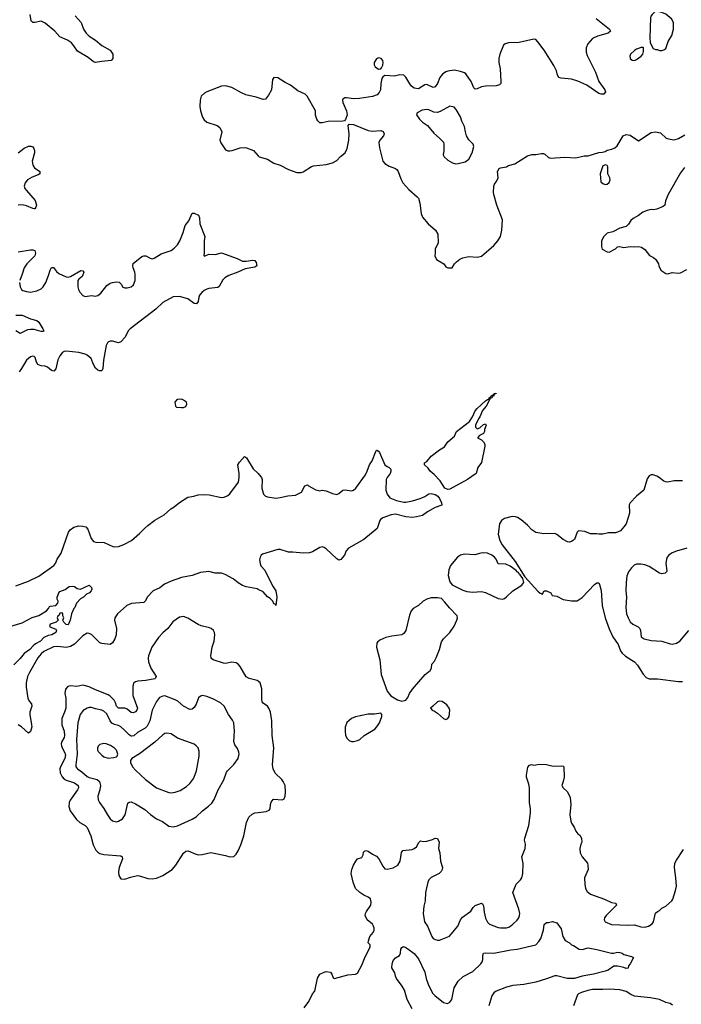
# Model space of a CAD drawing. Header units: inches. Extents: x 1839270 to 1929235, y 762242 to 910350.
# Tile 146 of 256: x 1907726 to 1914037, y 814163 to 823559. Entities that reach past the tile are written whole.
import ezdxf

# ---------------------------------------------------------------- set-up
doc = ezdxf.new("R2010")
doc.units = ezdxf.units.IN
doc.header["$MEASUREMENT"] = 0
for name, color, linetype in [('B9801', 7, 'Continuous'), ('B9802', 7, 'Continuous'), ('B9811', 7, 'Continuous'), ('B9812', 7, 'Continuous')]:
    doc.layers.add(name, color=color, linetype=linetype)

msp = doc.modelspace()

# ---------------------------------------------------------------- linework, layer by layer
at = {"layer": 'B9801', "color": 5}
for points, elevation in [([(1909270, 819937.2), (1909230, 819935.1), (1909221, 819930), (1909207.3, 819910), (1909210.9, 819870.9), (1909222.5, 819862.5), (1909270, 819857.1), (1909290, 819859.3), (1909310, 819868), (1909321.2, 819890), (1909317.2, 819910), (1909290, 819929.2)], 620), ([(1909470, 817109.3), (1909450, 817104), (1909433.2, 817086.8), (1909410, 817029), (1909390, 816997.2), (1909370, 816979.3), (1909350, 816975.1), (1909290, 817009.7), (1909235.1, 817055.1), (1909210, 817069.8), (1909110, 817106.3), (1909090, 817104.2), (1909060.5, 817090), (1909030, 817052.3), (1908990.1, 816969.9), (1908968.7, 816870), (1908943.5, 816816.4), (1908923, 816797), (1908850, 816757.2), (1908814, 816726), (1908797, 816723), (1908790, 816722.8), (1908770, 816736.1), (1908724, 816784), (1908690, 816811.8), (1908670, 816823.5), (1908630, 816834), (1908606.2, 816846.2), (1908588.3, 816868.3), (1908555.8, 816935.8), (1908530, 816961.5), (1908510, 816970.8), (1908450, 816982.2), (1908410, 816996), (1908390, 816996.9), (1908369.2, 816990.8), (1908332.1, 816967.9), (1908304.2, 816930), (1908282.3, 816850), (1908268.2, 816690), (1908274.4, 816550), (1908260.9, 816450), (1908262.6, 816430), (1908276.5, 816410), (1908320.4, 816380.4), (1908370, 816337.2), (1908390, 816327.8), (1908466.4, 816310), (1908487.5, 816290), (1908496.6, 816250), (1908489.4, 816210.6), (1908470.4, 816150), (1908476.1, 816116.1), (1908488, 816090), (1908530, 816033), (1908564.2, 815970), (1908590, 815933.4), (1908610, 815915.5), (1908650, 815906), (1908670, 815910.5), (1908706.2, 815933.8), (1908731.5, 815970), (1908757.6, 816082.4), (1908770, 816093.4), (1908790, 816094), (1908830, 816075.3), (1908920.8, 816020.8), (1908974.1, 815974.1), (1909030, 815933.7), (1909087.8, 815907.8), (1909150, 815863.8), (1909190, 815857.6), (1909230, 815867.2), (1909370.9, 815929.1), (1909408.7, 815951.3), (1909470, 816010.4), (1909527.4, 816052.6), (1909558.5, 816081.5), (1909582.5, 816117.5), (1909618.9, 816210), (1909674.5, 816305.5), (1909700.1, 816379.9), (1909707.8, 816392.2), (1909770, 816450.4), (1909809.7, 816510), (1909820.5, 816550), (1909817.6, 816570), (1909803.3, 816603.3), (1909779.3, 816639.3), (1909767.8, 816670), (1909773.6, 816770), (1909768, 816848), (1909756.1, 816876.1), (1909717, 816930), (1909678, 817010), (1909641.3, 817041.3), (1909570, 817076.9), (1909510, 817102)], 640), ([(1909130, 816751.3), (1909110, 816746.9), (1909090, 816735.1), (1909014, 816666), (1908870, 816555.1), (1908797.3, 816510), (1908784, 816490), (1908783, 816470), (1908803.1, 816430), (1908830, 816397.6), (1908927.4, 816307.4), (1909030, 816230.3), (1909150, 816183.6), (1909170, 816180.9), (1909210, 816187.2), (1909255.5, 816204.5), (1909318.4, 816241.6), (1909350, 816270.5), (1909378, 816310), (1909390, 816330.8), (1909411.4, 816391.4), (1909437.4, 816530), (1909437.7, 816577.7), (1909427, 816610), (1909411, 816631), (1909390, 816645.6), (1909230, 816702.6), (1909170, 816744.7)], 660), ([(1908528.5, 816651.5), (1908490, 816642.9), (1908473.4, 816626.6), (1908467, 816610), (1908467, 816590), (1908474.4, 816574.4), (1908510, 816539.3), (1908530, 816526.4), (1908570, 816513), (1908622.7, 816517.3), (1908650, 816526), (1908655.3, 816530), (1908661.2, 816550), (1908649.2, 816590), (1908630, 816609.2), (1908592.9, 816632.9), (1908550, 816649.6)], 660)]:
    msp.add_lwpolyline(points, close=True, dxfattribs=dict(at, elevation=elevation))
for points, elevation in [([(1907690, 818157.4), (1907810, 818200.8), (1907910, 818249), (1908051.2, 818350), (1908066.6, 818370), (1908084.7, 818410), (1908121.5, 818470), (1908192.7, 818670), (1908207.4, 818692.6), (1908243.1, 818716.9), (1908291.1, 818728.9), (1908330, 818727.6), (1908358.4, 818718.4), (1908377, 818697), (1908406.7, 818610), (1908430, 818579.3), (1908453.8, 818573.8), (1908531.3, 818570), (1908613.5, 818533.5), (1908630, 818530.4), (1908670, 818533.1), (1908719.5, 818550), (1908791.8, 818590), (1908870, 818654.9), (1908915.3, 818704.7), (1908947.7, 818732.3), (1909016.5, 818783.5), (1909104.8, 818835.2), (1909166.3, 818890), (1909199.7, 818910), (1909250, 818952.2), (1909330, 819003.1), (1909388.1, 819011.9), (1909430, 819023.8), (1909493.1, 819026.9), (1909534.7, 819025.3), (1909650, 819000.9), (1909675.8, 819004.2), (1909710, 819018.4), (1909730, 819036.3), (1909812.7, 819147.3), (1909821, 819190), (1909821, 819230), (1909807.5, 819312.5), (1909822, 819338), (1909870, 819390.8), (1909890, 819378), (1909953.1, 819273.1), (1910000, 819228.1)], 580), ([(1910000, 818123.2), (1909990, 818127.7), (1909887.7, 818147.7), (1909850, 818160.4), (1909810, 818184), (1909763.8, 818223.8), (1909685.8, 818265.8), (1909650, 818276.8), (1909590, 818277.6), (1909530, 818293.3), (1909450, 818284.8), (1909370, 818256.8), (1909270, 818235.2), (1909170, 818202.4), (1909108.9, 818171.1), (1909061.6, 818138.4), (1909000.2, 818110), (1908942.8, 818050), (1908925.5, 818014.5), (1908910, 817999.1), (1908792.8, 817987.2), (1908748.9, 817970), (1908659.7, 817890), (1908634.2, 817850), (1908631.4, 817828.6), (1908650.9, 817750), (1908646.7, 817690), (1908632.8, 817650), (1908610, 817611.6), (1908590, 817597.6), (1908510, 817605.6), (1908490, 817613.6), (1908410, 817690.9), (1908390, 817703.1), (1908370, 817704.7), (1908330, 817680.4), (1908250, 817599), (1908210, 817576.3), (1908170, 817568.4), (1908090, 817577.9), (1908050, 817574.1), (1907955.5, 817530), (1907930, 817508.2), (1907899.8, 817470), (1907818.9, 817330), (1907801.4, 817290), (1907786.7, 817230), (1907787.6, 817190), (1907805.1, 817085.1), (1907816, 817056), (1907838, 817030), (1907841.5, 817010), (1907822.5, 816950), (1907821.7, 816930), (1907840.2, 816830), (1907840.7, 816810), (1907830, 816765.2), (1907810, 816752), (1907744.7, 816810), (1907710, 816829.8)], 580), ([(1907610, 817762.8), (1907750, 817804.9), (1907845.4, 817854.6), (1907910, 817874.4), (1907982, 817918), (1908000.7, 817939.3), (1908010, 817958), (1908018, 817962), (1908071.2, 817968.8), (1908089.2, 817990), (1908093.2, 818010), (1908084, 818030), (1908082.7, 818050), (1908098, 818090), (1908110, 818104), (1908158.4, 818121.6), (1908198, 818150), (1908230, 818154.8), (1908250, 818151), (1908274, 818130), (1908306.4, 818126.4), (1908390, 818162.8), (1908410, 818141), (1908414.4, 818125.6), (1908407.7, 818110), (1908390.7, 818090), (1908363.7, 818076.3), (1908334.8, 818050), (1908307.2, 818032.8), (1908266.8, 817990), (1908251.3, 817950), (1908241, 817939), (1908218.8, 817890), (1908206.8, 817830), (1908190, 817786), (1908169.2, 817789.2), (1908148, 817810), (1908138, 817830), (1908146, 817850), (1908138, 817870), (1908138, 817890), (1908130, 817898), (1908110, 817895.3), (1908103.6, 817876.4), (1908090, 817866), (1908084.7, 817850), (1908094, 817830), (1908074, 817810), (1908018, 817790), (1908012, 817770), (1908030, 817758), (1908070, 817744.7), (1908078.8, 817730), (1908070.7, 817710), (1908031.3, 817690), (1907998, 817682), (1907957.7, 817662.2), (1907923.1, 817630), (1907876.3, 817603.7), (1907854.3, 817585.7), (1907823.7, 817550), (1907768.2, 817511.8), (1907730, 817464), (1907670, 817401.6)], 560), ([(1910000, 817245.6), (1909990, 817254), (1909913.5, 817273.5), (1909888, 817288), (1909830, 817387.8), (1909810, 817409.7), (1909790, 817421.1), (1909750, 817429.7), (1909690, 817416.8), (1909670, 817418.5), (1909571.1, 817451.1), (1909560.1, 817460.1), (1909551.8, 817470), (1909548.2, 817490), (1909561.7, 817570), (1909579.7, 817630), (1909587.6, 817687.6), (1909583.6, 817710), (1909574, 817730), (1909552.3, 817750), (1909537.2, 817757.2), (1909456.6, 817776.6), (1909430, 817787.4), (1909330, 817849.6), (1909290, 817863.6), (1909250, 817856.9), (1909186.2, 817813.8), (1909138, 817750), (1909090.2, 817709.8), (1909050, 817664.2), (1908985.2, 817570), (1908955.8, 817490), (1908952.4, 817467.6), (1908955.2, 817430), (1908976.2, 817370), (1909028.9, 817290), (1909023.1, 817276.9), (1909014, 817270), (1908930, 817253.9), (1908851.7, 817248.3), (1908830, 817241.1), (1908812.6, 817227.4), (1908804.8, 817195.2), (1908806.3, 817110), (1908850.2, 816990), (1908844.7, 816970), (1908830, 816954.5), (1908810, 816945.8), (1908790, 816948.8), (1908750, 816980.7), (1908730, 816990.5), (1908669.3, 816989.3), (1908650, 817009.7), (1908640.9, 817040.9), (1908627, 817067.1), (1908590, 817102.9), (1908570, 817115.4), (1908450, 817163.7), (1908390, 817194.5), (1908330, 817208.3), (1908270, 817195), (1908210, 817203.5), (1908183.9, 817196.1), (1908162.8, 817170), (1908157.6, 817130), (1908165.6, 817085.6), (1908165.5, 816990), (1908153.3, 816950), (1908126.7, 816890), (1908129.4, 816830), (1908150.1, 816770), (1908154.7, 816730), (1908150.1, 816709.9), (1908128.4, 816670), (1908123.2, 816650), (1908124.7, 816630), (1908130.2, 816610), (1908155, 816570), (1908164.5, 816544.5), (1908157.4, 816510), (1908115.3, 816430), (1908109.5, 816409.5), (1908111.4, 816371.4), (1908132.6, 816332.6), (1908151.6, 816311.6), (1908170, 816301.1), (1908250, 816276.3), (1908282.8, 816250), (1908288, 816230), (1908278.2, 816210), (1908207.4, 816110), (1908199.5, 816090), (1908196.4, 816050), (1908207.7, 816010), (1908266.8, 815926.8), (1908299.7, 815899.7), (1908350.2, 815870.2), (1908368.4, 815850), (1908405.2, 815770), (1908426, 815686), (1908453.4, 815633.4), (1908470, 815616.3), (1908490, 815603.8), (1908530, 815592.4), (1908690, 815581), (1908704.7, 815570), (1908706.8, 815550), (1908674, 815470), (1908667.5, 815427.5), (1908670.9, 815390.9), (1908690, 815362), (1908730, 815358.8), (1908782.4, 815377.6), (1908850, 815393), (1908870, 815390.6), (1908950, 815364.9), (1908990, 815360.5), (1909030, 815366), (1909090, 815392), (1909182, 815450), (1909216.9, 815490), (1909290, 815605.5), (1909310, 815623.8), (1909330, 815628), (1909350, 815623), (1909390, 815603), (1909430, 815590.5), (1909467.2, 815592.8), (1909550, 815610.7), (1909690, 815584), (1909730, 815570.8), (1909770, 815574.8), (1909790, 815594.8), (1909810, 815626.8), (1909835.8, 815684.2), (1909864, 815770), (1909890, 815898), (1909912.7, 815950), (1909942.7, 815977.3), (1909970, 815990.5), (1910000, 815994.1)], 620)]:
    msp.add_lwpolyline(points, dxfattribs=dict(at, elevation=elevation))
at = {"layer": 'B9802', "color": 5}
for points, elevation in [([(1908256.5, 823596.5), (1908313.4, 823533.4), (1908334.9, 823470), (1908361.1, 823430), (1908390, 823402.6), (1908450, 823363.7), (1908510, 823313.1), (1908590.7, 823270), (1908613.4, 823230), (1908614, 823190), (1908598, 823170), (1908510, 823161.1), (1908450, 823149.6), (1908430, 823158.7), (1908377.7, 823197.7), (1908277.6, 823257.6), (1908243.9, 823310), (1908218.8, 823338.8), (1908183.5, 823363.5), (1908110, 823397.1), (1908061.1, 823450), (1907970, 823525.3), (1907930, 823544.4), (1907870, 823532.2), (1907850, 823532.4), (1907836.8, 823550), (1907827.2, 823610)], 580), ([(1910000, 822814.1), (1909980.7, 822820.7), (1909882.2, 822842.2), (1909840.6, 822860.6), (1909750, 822913), (1909690, 822927.8), (1909650, 822924.7), (1909511, 822870), (1909490, 822859.5), (1909457.3, 822830), (1909447.9, 822792.1), (1909446, 822730), (1909452.4, 822690), (1909470.4, 822630), (1909485.1, 822605.1), (1909510, 822581.6), (1909609, 822549), (1909634.9, 822530), (1909653.7, 822490), (1909635.2, 822410), (1909644.8, 822384.8), (1909690, 822318.7), (1909710, 822307.3), (1909730, 822306.8), (1909752.7, 822310), (1909830, 822335.3), (1909870, 822339.3), (1909890, 822335), (1909954.9, 822310), (1910000, 822261.4)], 620), ([(1907711.3, 822288.7), (1907770, 822332.3), (1907810, 822352.4), (1907833.8, 822353.8), (1907850, 822347.7), (1907862.4, 822330), (1907868.5, 822310), (1907868.7, 822290), (1907846.3, 822210), (1907852.5, 822172.5), (1907867, 822147), (1907918.4, 822110), (1907919.3, 822090), (1907901.8, 822078.2), (1907844.2, 822055.8), (1907801.6, 822030), (1907778, 822002), (1907769, 821970), (1907775.2, 821950), (1907790, 821930.3), (1907874.1, 821834.1), (1907886.3, 821790), (1907881.1, 821770), (1907870, 821755.6), (1907864.1, 821755.9), (1907850, 821757.7), (1907790, 821783.7), (1907750, 821791.2), (1907710, 821789.7)], 580), ([(1907724.4, 821050), (1907730.4, 821010.4), (1907744.4, 820984.4), (1907755.5, 820975.5), (1907790, 820964.4), (1907830, 820960.4), (1907890, 820970.4), (1907930, 820992.2), (1907950, 821010.4), (1907976.4, 821050), (1908002.3, 821117.8), (1908016.2, 821170), (1908030, 821194.8), (1908050, 821194), (1908076.2, 821156.2), (1908098, 821138), (1908170, 821105.7), (1908190, 821102), (1908210, 821108.5), (1908310, 821164.4), (1908330, 821162.8), (1908336.4, 821150), (1908330, 821125.2), (1908321.6, 821110), (1908290, 821083.7), (1908282, 821070), (1908281.1, 821010), (1908286.1, 820986.1), (1908299.5, 820959.5), (1908327, 820927), (1908350, 820917.4), (1908410, 820926.7), (1908450, 820922.4), (1908470, 820928.5), (1908499.6, 820950), (1908557, 821023), (1908590, 821044.9), (1908610, 821051.7), (1908650, 821058.4), (1908674.4, 821054.4), (1908694.9, 821034.9), (1908710, 821007.3), (1908730, 820999.1), (1908750, 820999.1), (1908790, 821010.6), (1908811.6, 821030), (1908829.2, 821070), (1908829.1, 821130.9), (1908826, 821150), (1908807.3, 821190), (1908804.5, 821210), (1908808.1, 821231.9), (1908890, 821298.8), (1908910, 821306.8), (1908930, 821306.8), (1908970, 821282.8), (1908990, 821277.3), (1909010, 821284), (1909075.8, 821324.2), (1909170, 821357.4), (1909200.6, 821379.4), (1909231.8, 821410), (1909252.5, 821447.5), (1909285.1, 821530), (1909304.4, 821595.6), (1909339.5, 821640.5), (1909370, 821714), (1909390, 821712.7), (1909432.7, 821692.7), (1909442.8, 821670), (1909444.9, 821610), (1909493, 821490), (1909487, 821450), (1909487.3, 821332.7), (1909482.8, 821310), (1909490, 821302.8), (1909530, 821322.8), (1909590, 821317.1), (1909650, 821334.8), (1909801.1, 821281.1), (1909850, 821256.3), (1909886.3, 821253.7), (1909950, 821263), (1909970, 821260.7), (1909982.4, 821242.4), (1909988, 821210), (1909970, 821198), (1909878, 821182), (1909808.5, 821150), (1909721.5, 821118.5), (1909683.7, 821096.3), (1909663.3, 821076.7), (1909630, 821013.6), (1909616.1, 821003.9), (1909530, 820993.3), (1909510, 820988.5), (1909485.5, 820974.5), (1909462.9, 820957.1), (1909440.9, 820930), (1909434, 820910), (1909430, 820868.7), (1909412.5, 820847.5), (1909389.2, 820850), (1909330, 820895.8), (1909250, 820918.4), (1909190, 820913.6), (1909090, 820860.9), (1909024.1, 820795.9), (1908780.9, 820610), (1908760.9, 820590), (1908730.9, 820530), (1908690, 820483.7), (1908670, 820474.4), (1908610, 820490.8), (1908590, 820492), (1908573.7, 820486.3), (1908563.1, 820476.9), (1908551.2, 820448.8), (1908526.4, 820310), (1908518.9, 820230), (1908510, 820209.6), (1908487.2, 820207.2), (1908470, 820214.7), (1908450, 820234.3), (1908430, 820268), (1908407.5, 820327.5), (1908370, 820358.7), (1908349.1, 820369.1), (1908290, 820384.1), (1908170, 820395.8), (1908150, 820391.8), (1908130, 820380.4), (1908107.9, 820352.1), (1908090, 820312.7), (1908072.3, 820227.7), (1908053.1, 820206.9), (1908030, 820213.1), (1907990, 820243.5), (1907970, 820252.6), (1907930, 820257.2), (1907899.5, 820270), (1907886.6, 820290), (1907875.1, 820335.1), (1907865.4, 820345.4), (1907850, 820349.6), (1907830, 820343.6), (1907790, 820309.7), (1907743.8, 820230), (1907720.1, 820199.9)], 580), ([(1907710, 821345), (1907830, 821362), (1907850, 821362.4), (1907870, 821355.5), (1907876, 821330), (1907870, 821304.5), (1907794, 821230), (1907768.3, 821191.7), (1907750.2, 821129.8), (1907726, 821070)], 580), ([(1907690, 820738.4), (1907750, 820738.2), (1907830, 820705.5), (1907890, 820688.2), (1907910, 820674), (1907946.4, 820610), (1907956.3, 820590), (1907954.6, 820585.4), (1907930, 820585.1), (1907863.7, 820603.7), (1907830, 820604.5), (1907801.3, 820598.7), (1907730, 820566.3), (1907690.7, 820590.7)], 560)]:
    msp.add_lwpolyline(points, dxfattribs=dict(at, elevation=elevation))
at = {"layer": 'B9811', "color": 5}
for points, elevation in [([(1912090, 819654.8), (1912116.2, 819663.8), (1912150, 819696), (1912170, 819702), (1912176, 819690), (1912161, 819650), (1912161, 819630), (1912151.3, 819610), (1912112, 819590), (1912092, 819570), (1912130, 819550.8), (1912151.5, 819531.5), (1912164.4, 819510), (1912164.4, 819490), (1912130, 819335.3), (1912095.3, 819284.7), (1912081, 819230), (1911997.3, 819170), (1911830, 819078.9), (1911810, 819074.8), (1911781.1, 819090), (1911737.4, 819157.4), (1911678.6, 819218.6), (1911640.9, 819250), (1911621.2, 819281.2), (1911588.7, 819310), (1911588, 819330), (1911610, 819342), (1911650, 819394.8), (1911730, 819454.8), (1911778, 819482), (1911810, 819530.8), (1911873.6, 819586.4), (1911894, 819630), (1912016.1, 819723.9), (1912046, 819770), (1912070, 819826), (1912089.5, 819850), (1912170, 819922.8), (1912190, 819936), (1912202, 819938), (1912204, 819950), (1912219, 819961), (1912222, 819970), (1912238, 819978), (1912246, 819974), (1912248.7, 819990), (1912268.9, 819991.1), (1912270, 819994), (1912268.4, 819988.4), (1912251.6, 819988.4), (1912250, 819969), (1912236.9, 819963.1), (1912231, 819950), (1912215.3, 819944.7), (1912174.9, 819870), (1912140.7, 819830), (1912116.3, 819770), (1912102, 819750), (1912074, 819690), (1912074.8, 819670)], 580), ([(1912150, 818472.4), (1912126, 818470), (1912067.1, 818452.9), (1911970, 818457.4), (1911930.2, 818449.8), (1911903.1, 818430), (1911834, 818350), (1911818.3, 818310), (1911814.4, 818254.4), (1911830, 818196), (1911850, 818167.3), (1911954.7, 818114.7), (1911990, 818101.6), (1912050, 818096.4), (1912130, 818103.7), (1912170, 818093.1), (1912290, 818037.1), (1912330, 818030.5), (1912350, 818036.3), (1912370, 818050.6), (1912430, 818110.4), (1912516.6, 818163.4), (1912534.5, 818190), (1912525.3, 818225.3), (1912501.6, 818261.6), (1912490, 818268), (1912482.6, 818282.6), (1912470, 818289.7), (1912461.5, 818301.5), (1912404.6, 818344.6), (1912363.4, 818363.4), (1912290, 818368.2), (1912270.5, 818410.5), (1912255.3, 818430), (1912230, 818449.8), (1912190, 818467.1)], 620), ([(1911650, 818042.6), (1911610, 818031.1), (1911575.5, 818010), (1911530, 817969.6), (1911480.8, 817939.2), (1911461.8, 817918.2), (1911444.5, 817875.5), (1911409.3, 817730.7), (1911390, 817701.6), (1911370, 817689.7), (1911276.4, 817676.4), (1911217.8, 817662.2), (1911162.3, 817637.7), (1911139.8, 817620.2), (1911134, 817610), (1911130.6, 817570), (1911160.3, 817450), (1911174.3, 817310), (1911230, 817150.7), (1911265.5, 817105.5), (1911330, 817067.3), (1911370, 817054.8), (1911410, 817066), (1911429.6, 817090.4), (1911446, 817130), (1911473.3, 817170), (1911594.7, 817310), (1911641.3, 817350), (1911653, 817370), (1911657.6, 817410), (1911681.6, 817438.4), (1911699.7, 817470), (1911729.6, 817550), (1911750, 817622.8), (1911770, 817650.8), (1911828.3, 817711.7), (1911870, 817770.7), (1911896.9, 817830), (1911902.4, 817850), (1911899.6, 817870), (1911825.6, 817945.6), (1911781.8, 818001.8), (1911750, 818034.5), (1911710, 818042.4)], 620), ([(1911730, 817057), (1911711.3, 817050), (1911666, 817010), (1911646, 816990), (1911647.1, 816987.1), (1911662, 816970), (1911682, 816962), (1911710, 816942), (1911768, 816890), (1911790, 816882.3), (1911810, 816892.2), (1911823.1, 816910), (1911829.6, 816969.6), (1911822, 816990), (1911800.1, 817020.1), (1911754.5, 817054.5)], 620), ([(1911170, 816942), (1911110, 816933.2), (1911050, 816932.3), (1910930, 816906.6), (1910890, 816889.2), (1910847.5, 816852.5), (1910830.8, 816809.2), (1910830.6, 816770), (1910835.5, 816730), (1910850, 816698.8), (1910870, 816680.7), (1910890, 816670.8), (1910910, 816670.7), (1910950, 816680.7), (1910970, 816690.8), (1911012.8, 816727.2), (1911112.3, 816790), (1911132, 816810), (1911158, 816850), (1911181.2, 816910), (1911179, 816930)], 620)]:
    msp.add_lwpolyline(points, close=True, dxfattribs=dict(at, elevation=elevation))
for points, elevation in [([(1910000, 819228.1), (1910014.3, 819214.3), (1910032.7, 819190), (1910039.5, 819170), (1910034.9, 819090), (1910052.2, 819030), (1910070, 819013.7), (1910090, 819005.3), (1910170, 818993.6), (1910210, 818998.6), (1910283, 819017), (1910357, 819023), (1910413.2, 819050), (1910446, 819110), (1910470, 819121), (1910481, 819110), (1910550, 819073.4), (1910590, 819063.8), (1910610, 819068.4), (1910650, 819063.7), (1910710, 819037.8), (1910750, 819028.1), (1910770, 819037), (1910810, 819070.4), (1910830, 819072.4), (1910890, 819063.8), (1910910, 819070.4), (1910933.6, 819090), (1911024.1, 819215.9), (1911042, 819250), (1911064.2, 819310), (1911089.7, 819350.3), (1911122, 819438), (1911130, 819451.3), (1911134, 819450), (1911150, 819442), (1911158, 819430), (1911210.4, 819310.4), (1911230, 819294), (1911250, 819286.8), (1911266.8, 819270), (1911267.3, 819250), (1911260.7, 819230), (1911230.8, 819190), (1911222.8, 819170), (1911218.8, 819070), (1911230.8, 819030), (1911257.3, 818997.3), (1911321, 818970), (1911390, 818955.6), (1911410, 818956.1), (1911472.6, 818967.4), (1911546, 818990), (1911589.3, 819010), (1911630, 819036), (1911650, 819039.1), (1911690, 819027.7), (1911713.4, 819013.4), (1911731.2, 818991.2), (1911750.9, 818950), (1911754.2, 818925.8), (1911690, 818905), (1911617.2, 818862.8), (1911570, 818829.5), (1911510, 818815.1), (1911470, 818809.6), (1911410, 818816.3), (1911310, 818840.8), (1911270, 818834.6), (1911190, 818804.2), (1911169.4, 818790.5), (1911161.3, 818778.7), (1911135.4, 818704.6), (1911010, 818600.3), (1910862.6, 818517.4), (1910840.8, 818490), (1910823.7, 818450), (1910790, 818406.6), (1910770, 818402.9), (1910750, 818413.6), (1910650, 818509.7), (1910630, 818522.4), (1910610, 818528), (1910590, 818524), (1910519.8, 818480.2), (1910490, 818470.6), (1910430, 818467.8), (1910330, 818478.4), (1910290, 818478.3), (1910210, 818504.5), (1910190, 818503.1), (1910042.4, 818457.6), (1910030.2, 818449.8), (1910019.5, 818430), (1910015.1, 818404.9), (1910018.8, 818370), (1910027.7, 818347.7), (1910064.9, 818304.9), (1910136.7, 818156.7), (1910170.3, 818110), (1910180.4, 818050), (1910170, 817969.2), (1910162, 817982), (1910150, 817985.2), (1910139.3, 818010), (1910115.1, 818035), (1910090, 818051.8), (1910050, 818101), (1910000, 818123.2)], 580), ([(1914050, 819159.6), (1913970, 819158.4), (1913910, 819147), (1913886, 819150), (1913870, 819155.3), (1913828.9, 819188.9), (1913803.1, 819203.1), (1913770, 819215.3), (1913750, 819215.3), (1913730, 819208), (1913710, 819178), (1913679.1, 819070), (1913608.7, 819011.3), (1913550.5, 818949.5), (1913540.7, 818930), (1913541.6, 818850), (1913510.5, 818750), (1913490, 818719), (1913456.9, 818683.1), (1913430, 818668.7), (1913410, 818664), (1913343.1, 818663.1), (1913290, 818649.2), (1913250, 818649), (1913230, 818654), (1913170, 818654), (1913115.4, 818675.4), (1913058, 818682), (1913042.4, 818670), (1913019.6, 818600.4), (1912990, 818578.4), (1912970, 818574), (1912950, 818578), (1912910, 818599.8), (1912850, 818646.6), (1912830, 818655.3), (1912726.2, 818653.8), (1912650, 818666), (1912610, 818691.2), (1912570, 818735.4), (1912510, 818788), (1912475.1, 818810), (1912456.3, 818816.3), (1912430, 818819.7), (1912410, 818816.4), (1912350, 818798), (1912321.2, 818778.8), (1912302.4, 818750), (1912290.2, 818650), (1912306.5, 818590), (1912327.6, 818547.6), (1912452.4, 818390), (1912543.8, 818243.8), (1912670, 818104.9), (1912690, 818086.8), (1912704.7, 818084.7), (1912710, 818074), (1912728, 818110), (1912750, 818110.4), (1912791.3, 818090), (1912806, 818066), (1912850, 818057.3), (1912910, 818027.3), (1912990, 818014), (1913044.8, 818015.2), (1913090, 818046), (1913210, 818168.2), (1913230, 818184.9), (1913250, 818186.8), (1913258.4, 818170), (1913271.4, 818111.4), (1913282.8, 817970), (1913312.4, 817850), (1913350, 817744.9), (1913384.2, 817670), (1913436, 817596), (1913457.5, 817537.5), (1913472.7, 817512.7), (1913504.6, 817484.6), (1913590.2, 817430.3), (1913618.8, 817398.8), (1913672.8, 817312.8), (1913702.7, 817282.8), (1913730, 817270.3), (1913810, 817270.2), (1914010, 817244.7), (1914050, 817244)], 620), ([(1914090, 818517.8), (1913990, 818488.7), (1913948.6, 818471.4), (1913919.5, 818450), (1913903.7, 818430), (1913895.3, 818410), (1913890.3, 818370), (1913898.7, 818301.3), (1913897.1, 818290), (1913882.3, 818277.7), (1913850, 818272.8), (1913830, 818278.5), (1913730, 818342.2), (1913690, 818357.1), (1913650, 818363.9), (1913610, 818362.6), (1913587.3, 818352.7), (1913561.3, 818330), (1913534, 818290), (1913518.7, 818250), (1913510.3, 818190), (1913507.6, 818110), (1913515.8, 818050), (1913507.3, 817950), (1913514.9, 817890), (1913529.1, 817850), (1913550, 817814.4), (1913574, 817790), (1913625.4, 817765.4), (1913641.5, 817750), (1913649.2, 817730), (1913655.8, 817670), (1913682, 817650), (1913750, 817635), (1913850.2, 817630.2), (1913930, 817602.4), (1913950, 817600.3), (1913990, 817608.8), (1914023.6, 817630), (1914109.7, 817730)], 640), ([(1910000, 815994.1), (1910076.5, 816003.5), (1910105.6, 816014.4), (1910116, 816030), (1910119.3, 816070), (1910126.3, 816093.7), (1910142.7, 816117.3), (1910150, 816121), (1910230, 816116), (1910250, 816124.7), (1910259.5, 816150), (1910261.6, 816190), (1910257, 816250), (1910240.9, 816290), (1910226, 816310), (1910162.7, 816370), (1910142.9, 816410), (1910136.9, 816450), (1910151.1, 816610), (1910133.8, 816730), (1910132.8, 816870), (1910117.4, 816950), (1910103.1, 816990), (1910090, 817009.6), (1910050, 817036.2), (1910040.5, 817050), (1910036.1, 817076.1), (1910034.4, 817174.4), (1910027.8, 817210), (1910018.7, 817230), (1910000, 817245.6)], 620), ([(1910440.6, 814130), (1910485.5, 814190), (1910518, 814262), (1910540.9, 814290), (1910566.6, 814413.4), (1910590, 814451), (1910630, 814471), (1910650, 814476), (1910690, 814471.3), (1910704.7, 814450), (1910716.9, 814416.9), (1910730, 814411), (1910856.6, 814443.4), (1910929.5, 814450.5), (1910950, 814461), (1910990, 814536.3), (1911022.5, 814617.5), (1911069.4, 814710), (1911069, 814730), (1911049.3, 814750), (1911052.7, 814770), (1911066, 814810), (1911098, 814850), (1911108.3, 814870), (1911108.3, 814890), (1911100.5, 814910), (1911090, 814927), (1911042, 814970), (1911022.4, 815010), (1911023.5, 815030), (1911032.8, 815050), (1911076.9, 815110), (1911079.1, 815139.1), (1911071.6, 815170), (1911050, 815187.3), (1911010, 815204.2), (1910969.4, 815230), (1910929.4, 815270), (1910907.3, 815330), (1910889.5, 815410), (1910893.2, 815450), (1910909.5, 815490.5), (1910933.2, 815530), (1910950, 815551), (1910990, 815564.7), (1911002, 815590), (1911004.7, 815615.3), (1911014.6, 815625.4), (1911029.1, 815630.9), (1911050, 815626), (1911090, 815594.8), (1911130, 815577.3), (1911151.9, 815551.9), (1911190, 815480.7), (1911210, 815457.3), (1911230, 815453.4), (1911290, 815465.5), (1911332.7, 815490), (1911354.5, 815530), (1911369.5, 815610.5), (1911382, 815630), (1911470, 815641.6), (1911489, 815650), (1911510, 815666), (1911532.9, 815707.1), (1911550, 815724.7), (1911578, 815718), (1911610, 815719.3), (1911664.9, 815735.1), (1911690, 815747.3), (1911710, 815746), (1911726, 815710), (1911722.3, 815650), (1911732.7, 815610), (1911741.3, 815530), (1911758.4, 815470), (1911757.6, 815450), (1911748, 815430), (1911728.9, 815411.1), (1911650, 815372.8), (1911630, 815351.3), (1911620.2, 815330), (1911598.6, 815230), (1911592.4, 815150), (1911579.6, 815100.4), (1911574.2, 815030), (1911587.4, 814950), (1911614.6, 814910), (1911656.4, 814810), (1911671.5, 814791.5), (1911690, 814780.3), (1911710, 814774.6), (1911730, 814775.6), (1911825.2, 814814.8), (1911904.7, 814910), (1911929.7, 814970), (1911950, 814994), (1912030, 815052.7), (1912052.1, 815087.9), (1912070, 815106), (1912130, 815127.3), (1912140.7, 815120.7), (1912150, 815102), (1912155.9, 815044.1), (1912170, 814986), (1912190, 814946), (1912206.6, 814926.6), (1912290, 814897.4), (1912313.4, 814893.4), (1912370, 814891.5), (1912397.8, 814902.2), (1912430, 814927), (1912470, 814967.2), (1912487.3, 814990), (1912493.8, 815010), (1912495.5, 815030), (1912486.4, 815070), (1912431.5, 815230), (1912463.1, 815310), (1912502.4, 815350), (1912515, 815370), (1912525.3, 815410), (1912527.6, 815507.6), (1912514.7, 815570), (1912548.3, 815650), (1912550.9, 815690), (1912541.1, 815730), (1912543, 815750), (1912582.7, 815870), (1912598.8, 815990), (1912598.2, 816030), (1912589.8, 816090), (1912589.8, 816229.7), (1912583.8, 816263.8), (1912562, 816330), (1912562, 816350), (1912573.6, 816426.4), (1912590, 816444.7), (1912609.1, 816450.9), (1912630, 816446), (1912686, 816454), (1912750, 816450.4), (1912815.1, 816435.1), (1912890, 816439.1), (1912910, 816436), (1912916, 816430), (1912918.7, 816330), (1912911.8, 816290), (1912898.4, 816250), (1912910.4, 816230), (1912952.4, 816190), (1912977.2, 816137.2), (1912984.9, 816070), (1912974.4, 815970), (1912983.1, 815910), (1912990, 815891), (1913014.4, 815854.4), (1913030, 815816), (1913050.8, 815790), (1913070, 815776.3), (1913086, 815750), (1913088.2, 815710), (1913078.4, 815690), (1913068.8, 815650), (1913071.5, 815610), (1913090, 815570.4), (1913141.6, 815510), (1913146.7, 815490), (1913147.2, 815450), (1913113.7, 815370), (1913115.8, 815310), (1913122.4, 815270), (1913139.2, 815239.2), (1913170, 815214.9), (1913305.8, 815165.8), (1913370, 815136), (1913412, 815130), (1913418, 815110), (1913321.3, 815010), (1913305.7, 814990), (1913301.3, 814970), (1913310.4, 814950.4), (1913370, 814926), (1913530, 814918), (1913590, 814920.4), (1913650, 814903.1), (1913690, 814900.4), (1913724, 814910), (1913759.5, 814930), (1913770.8, 814949.2), (1913790, 815033.4), (1913809.7, 815050.3), (1913830, 815059.1), (1913850, 815080.7), (1913890, 815098.8), (1913947.3, 815150), (1913954.9, 815165.1), (1913983.1, 815250), (1913990.9, 815290), (1913985.6, 815370), (1913971.5, 815470), (1913975.8, 815510), (1913990, 815539.1), (1914058.5, 815641.5)], 580), ([(1911470, 814121.1), (1911423.2, 814210), (1911397.4, 814297.4), (1911375.1, 814335.1), (1911319.8, 814410), (1911309.6, 814430.4), (1911304.1, 814464.1), (1911275.1, 814510), (1911277.6, 814550), (1911290, 814582.8), (1911310, 814607.7), (1911349.6, 814630.4), (1911359.3, 814650), (1911362.7, 814690), (1911370, 814704.7), (1911386, 814714), (1911410, 814706.8), (1911430, 814694), (1911487.9, 814647.9), (1911530, 814598.8), (1911592, 814470), (1911604.9, 814410), (1911626.6, 814346.6), (1911668, 814268), (1911687.1, 814247.1), (1911770, 814181.7), (1911807.7, 814172.3), (1911830, 814182.4), (1911849.6, 814210), (1911870, 814320.7), (1911910, 814385.5), (1911955.1, 814430), (1912050, 814477.6), (1912123.5, 814550), (1912136.5, 814570), (1912142.4, 814590), (1912142.6, 814630), (1912149.7, 814650.3), (1912170, 814654.9), (1912250, 814651), (1912410, 814683.9), (1912470.5, 814689.5), (1912649.3, 814730), (1912678.8, 814761.2), (1912696.9, 814790), (1912721.3, 814870), (1912730, 814924.7), (1912750, 814944.7), (1912770, 814944.7), (1912810, 814954.8), (1912850, 814941), (1912890, 814884.7), (1912908.2, 814810), (1912930, 814771), (1912970, 814751.3), (1912991, 814731), (1913010, 814724.7), (1913062, 814690), (1913090, 814687.7), (1913150, 814701.3), (1913230, 814686), (1913370, 814650.4), (1913390, 814650.4), (1913430, 814661.3), (1913450, 814658.7), (1913474, 814650), (1913490, 814638), (1913561, 814621), (1913582, 814610), (1913550.9, 814549.1), (1913532, 814530), (1913530, 814508.7), (1913510, 814505.2), (1913490, 814515.3), (1913430, 814527.3), (1913394.2, 814525.8), (1913339.1, 814490), (1913310, 814478.9), (1913200.7, 814450), (1913090, 814431.7), (1913017.3, 814410), (1912949.9, 814409.9), (1912850, 814435), (1912830, 814435.5), (1912750, 814405.1), (1912650, 814374.5), (1912533.5, 814353.5), (1912430, 814342.5), (1912370, 814325.5), (1912270.2, 814289.8), (1912247.3, 814272.7), (1912230, 814242.7), (1912202.2, 814150)], 560), ([(1913954.7, 814154.7), (1913930, 814169.5), (1913890, 814180.7), (1913830, 814209.4), (1913744.4, 814224.4), (1913590, 814241.1), (1913555.7, 814255.7), (1913510, 814284.7), (1913450, 814302.7), (1913350, 814308.7), (1913290, 814303.5), (1913190, 814303.1), (1913144.7, 814295.3), (1913083.9, 814276.1), (1913056.9, 814263.1), (1913047.6, 814252.4), (1913010.3, 814150)], 580)]:
    msp.add_lwpolyline(points, dxfattribs=dict(at, elevation=elevation))
at = {"layer": 'B9812', "color": 5}
for points, elevation in [([(1913790, 823642), (1913758, 823610), (1913747.1, 823592.9), (1913743.5, 823576.5), (1913735.5, 823390), (1913738.8, 823338.8), (1913770, 823286), (1913790, 823276), (1913810, 823276), (1913830, 823266), (1913850, 823264.7), (1913870, 823271), (1913890, 823286), (1913913, 823350), (1913946, 823410), (1913963, 823470), (1913964.2, 823530), (1913945.4, 823565.4), (1913890, 823612.7), (1913850, 823629.3)], 640), ([(1913674, 823294), (1913653.6, 823293.6), (1913610, 823278), (1913590, 823266.6), (1913554, 823230), (1913544.9, 823210), (1913547.9, 823187.9), (1913570, 823174), (1913590, 823170.7), (1913610, 823179.1), (1913653.2, 823210), (1913669.2, 823230), (1913676.5, 823256.5), (1913678, 823290)], 640), ([(1911150, 823195.1), (1911130, 823186), (1911108.5, 823150), (1911108.7, 823130), (1911117.1, 823110), (1911150, 823086), (1911170, 823090.7), (1911178.6, 823101.4), (1911190, 823126), (1911192.8, 823150), (1911189.6, 823169.6), (1911173.2, 823190)], 620), ([(1911830, 822735.1), (1911738, 822682), (1911710, 822672.3), (1911677.2, 822677.2), (1911630, 822699.6), (1911610, 822703), (1911564.4, 822695.6), (1911518, 822670), (1911511, 822650), (1911538.8, 822610), (1911570, 822580.7), (1911614.8, 822550), (1911677.5, 822477.5), (1911730.8, 822430), (1911767.3, 822390), (1911772.7, 822370), (1911773.4, 822310), (1911764, 822270), (1911774.8, 822250), (1911810, 822218.8), (1911853.2, 822193.2), (1911885.2, 822185.2), (1911910, 822188), (1911976.2, 822203.8), (1912009.6, 822230), (1912041.6, 822290), (1912058, 822350), (1912052, 822372), (1912010, 822414), (1911989.6, 822450), (1911977.6, 822490), (1911970, 822539), (1911942.4, 822590), (1911930, 822633.2), (1911890, 822702.7), (1911870, 822723.7)], 640), ([(1913315.3, 822175.3), (1913290, 822166), (1913263, 822090), (1913270.6, 822010.6), (1913290, 821994.8), (1913310, 821986), (1913330, 821990.8), (1913350, 822006.8), (1913358, 822030), (1913355.1, 822050), (1913337.2, 822090), (1913336, 822156), (1913330, 822168)], 620)]:
    msp.add_lwpolyline(points, close=True, dxfattribs=dict(at, elevation=elevation))
at = {"layer": 'B9812', "color": 5, "elevation": 620}
for points in [[(1913224.2, 823570), (1913353, 823470), (1913361.6, 823450), (1913340.5, 823430), (1913237.6, 823402.4), (1913190, 823378.9), (1913144.6, 823330), (1913129.1, 823290), (1913129.1, 823250), (1913137.6, 823217.6), (1913218.6, 823058.6), (1913251.7, 822970), (1913307.3, 822890), (1913313.4, 822870), (1913298, 822850), (1913272.5, 822847.5), (1913250, 822854.3), (1913134.5, 822934.5), (1913050, 822972.7), (1912990, 822993.1), (1912890, 823000.5), (1912868.5, 823008.5), (1912855.6, 823030), (1912846.3, 823070), (1912822, 823122), (1912729.6, 823270), (1912670, 823349.3), (1912650, 823369.3), (1912630, 823373.3), (1912490, 823340.5), (1912390, 823338.7), (1912358, 823330), (1912342.6, 823317.4), (1912305.3, 823230), (1912295.3, 823190), (1912297.7, 823150), (1912310.3, 823090), (1912315.3, 822970), (1912314.4, 822950), (1912302.3, 822937.7), (1912270, 822929.8), (1912170, 822926.2), (1912130, 822918.5), (1912090, 822898.7), (1912070, 822897), (1912059.6, 822910), (1912032, 822970), (1911982, 823042), (1911970, 823051.3), (1911930, 823066.3), (1911870, 823078.9), (1911810, 823068.6), (1911790, 823060.9), (1911759.8, 823040.2), (1911733.4, 823006.6), (1911710, 822949.7), (1911690, 822919.8), (1911670, 822912), (1911610, 822942.2), (1911590, 822939.1), (1911530, 822900.3), (1911490, 822907.4), (1911464.2, 822924.2), (1911446.6, 822946.6), (1911410, 823011.8), (1911390, 823031.3), (1911352.6, 823032.6), (1911302, 823022), (1911210, 823026.6), (1911190, 823014), (1911181.7, 822998.3), (1911170.3, 822949.6), (1911167, 822890), (1911156.5, 822863.5), (1911136.8, 822843.2), (1911092.3, 822827.7), (1910967.7, 822807.7), (1910910, 822803.1), (1910844.9, 822815.1), (1910827, 822813), (1910810, 822801.2), (1910804.9, 822790), (1910807.4, 822770), (1910842.7, 822690), (1910850.3, 822650), (1910834.6, 822605.4), (1910824.2, 822595.8), (1910808.2, 822591.8), (1910670, 822588.9), (1910610, 822575), (1910590, 822575.1), (1910570, 822592.8), (1910559.3, 822610), (1910548.5, 822648.5), (1910549, 822690), (1910468.9, 822828.9), (1910448.7, 822848.7), (1910380, 822880), (1910310, 822933.6), (1910258.9, 822958.9), (1910190, 823006), (1910151, 823009), (1910138.8, 822990), (1910126.7, 822890), (1910100, 822840), (1910070, 822800.5), (1910050, 822796.9), (1910000, 822814.1)], [(1910000, 822261.4), (1910010.3, 822250.3), (1910090, 822228.4), (1910151.5, 822191.5), (1910210, 822170.3), (1910290.8, 822130), (1910370, 822102), (1910410, 822101.3), (1910430, 822108.5), (1910510, 822158), (1910530, 822164.9), (1910650, 822177.1), (1910710, 822192.4), (1910750, 822214.4), (1910786.9, 822253.1), (1910830, 822288.4), (1910849.7, 822330), (1910865.1, 822410), (1910869.7, 822469.6), (1910859, 822550), (1910870, 822561), (1910910, 822559.3), (1911050, 822502.6), (1911090, 822496.9), (1911170, 822501.7), (1911192.7, 822492.8), (1911203.1, 822470), (1911194.9, 822450), (1911160.3, 822410), (1911151.5, 822388.5), (1911157.8, 822337.8), (1911190.3, 822210.3), (1911210, 822186.4), (1911250, 822162.4), (1911310, 822138), (1911325.5, 822125.5), (1911336.4, 822110), (1911360.7, 822040.7), (1911381.4, 822001.4), (1911438.5, 821938.6), (1911519.1, 821870), (1911530, 821854.8), (1911543.8, 821810), (1911557.1, 821710), (1911570, 821676), (1911624, 821610), (1911694, 821550), (1911714, 821514), (1911716.3, 821430), (1911690.8, 821370), (1911690.8, 821330), (1911684.7, 821304.7), (1911702, 821270), (1911770.6, 821230.6), (1911790, 821202), (1911811.6, 821191.6), (1911850, 821192), (1911874, 821230), (1911891.8, 821248.2), (1911925.4, 821274.6), (1911952.8, 821287.2), (1912010, 821300.3), (1912090, 821293.7), (1912130, 821302), (1912250, 821405.3), (1912288.5, 821450), (1912312.6, 821490), (1912326.2, 821550), (1912332.4, 821650), (1912278.7, 821790), (1912247.3, 821890), (1912245.2, 821910), (1912249, 821970), (1912254, 821990), (1912277.7, 822022.3), (1912289.6, 822050), (1912283.6, 822110), (1912301.3, 822138.7), (1912314, 822146), (1912370, 822154.4), (1912390, 822166.4), (1912450, 822183.7), (1912570, 822260.4), (1912610, 822274), (1912650, 822273.7), (1912703.8, 822283.8), (1912722.4, 822282.4), (1912736.2, 822276.2), (1912770, 822244.9), (1912790, 822237.1), (1912926.8, 822246.8), (1913030, 822240.7), (1913110, 822259.1), (1913150, 822260.5), (1913250, 822290.6), (1913285.6, 822294.4), (1913310, 822301), (1913330, 822314.8), (1913374.8, 822325.2), (1913402, 822338), (1913424.1, 822355.9), (1913482, 822450), (1913510, 822462.8), (1913550, 822458.8), (1913630, 822404.7), (1913750, 822482.8), (1913790.6, 822490.6), (1913838.5, 822478.5), (1913891.3, 822430), (1913930, 822418), (1913970, 822413.4), (1914010, 822426.8), (1914070, 822459.1)], [(1914067.7, 822150), (1914030, 822097.2), (1913912.4, 821890), (1913886.4, 821830), (1913880.5, 821790), (1913863.9, 821776.1), (1913804.7, 821750), (1913770, 821743.6), (1913750, 821747.6), (1913710, 821739.7), (1913670, 821722.4), (1913627.7, 821690), (1913576.7, 821663.3), (1913556.7, 821643.3), (1913532.4, 821607.6), (1913510, 821587.3), (1913450, 821569.5), (1913385.5, 821534.5), (1913330, 821522.9), (1913298, 821490), (1913276.3, 821450), (1913275.3, 821395.3), (1913282, 821370), (1913330, 821342.8), (1913350, 821341), (1913410, 821374), (1913430, 821390.5), (1913450, 821394.9), (1913490, 821386), (1913550, 821396.3), (1913590, 821390.6), (1913630, 821394.9), (1913656, 821390), (1913690, 821364.9), (1913733.4, 821310), (1913770.7, 821290), (1913793.4, 821270), (1913818.8, 821230), (1913822.8, 821210), (1913841, 821170), (1913890, 821137.3), (1913910, 821134), (1913950, 821146.8), (1914010, 821140.7), (1914030, 821144), (1914090, 821175.5)]]:
    msp.add_lwpolyline(points, dxfattribs=at)

doc.saveas('drawing.dxf')
